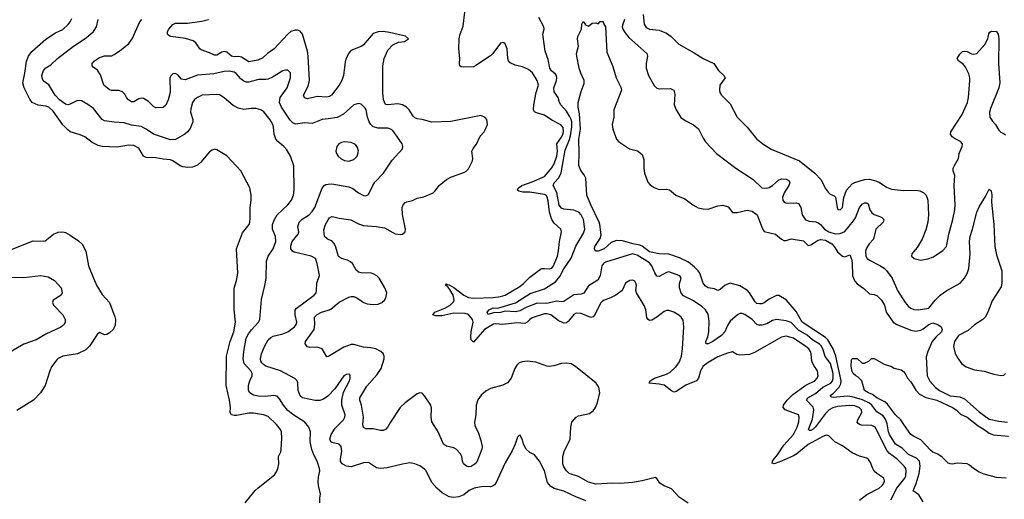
# Model space of a CAD drawing. Header units: inches. Extents: x 1771504 to 1971212, y 471788 to 643615.
# Tile 13 of 256: x 1807476 to 1815534, y 535078 to 539008. Entities that reach past the tile are written whole.
import ezdxf

# ---------------------------------------------------------------- set-up
doc = ezdxf.new("R2010")
doc.units = ezdxf.units.IN
doc.header["$MEASUREMENT"] = 0
doc.layers.add('B8503', color=7, linetype='Continuous')
doc.layers.add('B8513', color=7, linetype='Continuous')

msp = doc.modelspace()

# ---------------------------------------------------------------- linework, layer by layer
at = {"layer": 'B8503', "color": 5}
for points, elevation in [([(1809321.2, 535050), (1809402.7, 535150), (1809426.7, 535173.3), (1809560.8, 535279.2), (1809577.7, 535302.3), (1809589.7, 535330.3), (1809596.9, 535370), (1809593, 535430), (1809612.8, 535467.2), (1809615.1, 535485), (1809622, 535578), (1809618.2, 535630), (1809609.7, 535650), (1809577.6, 535690), (1809510, 535755.3), (1809470.6, 535770.6), (1809390, 535784.1), (1809350, 535782.8), (1809250, 535765.9), (1809230, 535764.5), (1809209, 535770), (1809198.2, 535790), (1809199.8, 535830), (1809193.8, 535890), (1809165.3, 536010), (1809167, 536250), (1809197.9, 536370), (1809227, 536450), (1809242.9, 536530), (1809232, 536630), (1809231.7, 536808.3), (1809249.7, 536870.4), (1809260.5, 536930), (1809251.5, 537130), (1809299.7, 537260.3), (1809353, 537330), (1809359.7, 537350), (1809362.5, 537382.5), (1809361.6, 537470), (1809369.4, 537530), (1809369.4, 537569.4), (1809359.3, 537630), (1809285.2, 537770), (1809171.1, 537891.1), (1809090, 537940.7), (1809070, 537945.6), (1809050, 537939.6), (1809030, 537923.6), (1808959.5, 537840.5), (1808930, 537815.6), (1808890, 537799.3), (1808850, 537796.5), (1808810, 537802.9), (1808790, 537810.7), (1808730, 537852.2), (1808710, 537858.6), (1808650, 537863.7), (1808590, 537876.5), (1808510, 537878.9), (1808489.8, 537890), (1808450, 537955), (1808410, 537976.5), (1808370, 537980.7), (1808270, 537964.4), (1808150, 537968), (1808116.6, 537976.6), (1808070, 538002.2), (1808008.6, 538048.6), (1807970, 538065.3), (1807890, 538089.8), (1807870, 538104.5), (1807830, 538145.3), (1807750, 538258.2), (1807714, 538290), (1807690, 538299.5), (1807626.7, 538306.7), (1807578.9, 538330), (1807557.8, 538357.8), (1807511.6, 538450), (1807502, 538490), (1807518.8, 538570), (1807531.1, 538668.9), (1807548.2, 538710), (1807573.8, 538746.2), (1807690, 538848.4), (1807770, 538898.9), (1807830, 538926.5), (1807872.3, 538967.7), (1807889.2, 538990.8), (1807901.3, 539018.7)], 580), ([(1809933, 535050), (1809931.9, 535088.1), (1809938.7, 535121.3), (1809921.1, 535190), (1809918.3, 535221.7), (1809920.1, 535259.9), (1809931.5, 535310), (1809929.7, 535330), (1809909.8, 535389.8), (1809881.8, 535441.8), (1809865.6, 535485.6), (1809854, 535550), (1809856.9, 535630), (1809841.1, 535670), (1809810, 535711), (1809710, 535773.3), (1809670, 535806.8), (1809634.8, 535850), (1809602.5, 535902.5), (1809582.2, 535922.2), (1809550, 535929), (1809490, 535920.5), (1809430, 535922.5), (1809390, 535931.6), (1809359.7, 535950), (1809348.4, 535970), (1809348.4, 536010), (1809359.2, 536050), (1809379.3, 536090), (1809378.4, 536110), (1809366.2, 536130), (1809312.8, 536190), (1809304.1, 536230), (1809309.9, 536290), (1809330, 536398.4), (1809347.3, 536432.7), (1809372.1, 536467.9), (1809431, 536530), (1809441.5, 536550), (1809455.1, 536715), (1809483.2, 536830), (1809492.1, 536887.9), (1809495.3, 537030), (1809509, 537071), (1809550, 537130.4), (1809571.4, 537190), (1809568.7, 537230), (1809544.4, 537290), (1809545.7, 537330), (1809561.1, 537370), (1809583.5, 537410), (1809670, 537490.3), (1809699.8, 537530), (1809717.2, 537570), (1809723.5, 537610), (1809718.9, 537810), (1809691.1, 537890), (1809662.2, 537942.2), (1809637.4, 537970), (1809588.3, 538008.3), (1809571.9, 538030), (1809558, 538070), (1809553.8, 538130), (1809548.1, 538150), (1809526.6, 538186.6), (1809473.5, 538253.5), (1809450, 538268.7), (1809410, 538280.4), (1809370, 538281.1), (1809310, 538273), (1809262.5, 538282.5), (1809223.3, 538303.3), (1809147.9, 538367.9), (1809111.6, 538391.6), (1809090, 538395), (1808970.2, 538389.8), (1808930, 538370.9), (1808907.3, 538352.7), (1808891.1, 538328.9), (1808876.2, 538276.2), (1808874.3, 538250), (1808893.1, 538190), (1808894, 538170), (1808870, 538116.2), (1808850, 538087.6), (1808828, 538070), (1808750, 538025.3), (1808710, 538022), (1808570, 538068.6), (1808511.8, 538111.8), (1808470, 538131.3), (1808390, 538143.4), (1808330, 538162.9), (1808250, 538166.8), (1808170, 538178.5), (1808150, 538189.7), (1808079, 538279), (1808033.7, 538313.7), (1807982.4, 538342.4), (1807950, 538345.1), (1807890, 538315.4), (1807870, 538311.1), (1807850, 538316.1), (1807800.3, 538350), (1807765, 538390), (1807713.8, 538473.8), (1807667, 538507), (1807658.5, 538530), (1807657.6, 538550), (1807670, 538590.5), (1807690, 538612.4), (1807730, 538636.4), (1807786, 538690), (1807917.4, 538790), (1808020.7, 538859.3), (1808081.1, 538910), (1808103.1, 538950), (1808119.3, 539010)], 560), ([(1810000, 538195.9), (1809951.1, 538188.9), (1809870, 538157.4), (1809810, 538162), (1809732.8, 538152.8), (1809710, 538161.5), (1809690, 538184), (1809617.6, 538290), (1809602.4, 538330), (1809607.9, 538370), (1809664.1, 538450), (1809692.3, 538530), (1809690.9, 538570.9), (1809670, 538593.6), (1809650, 538594.7), (1809630, 538588.2), (1809543.8, 538536.2), (1809510, 538521.6), (1809490, 538517.1), (1809430, 538517.7), (1809350, 538495.4), (1809330, 538496.3), (1809310, 538503.9), (1809284.3, 538524.3), (1809247.6, 538567.6), (1809230, 538578.2), (1809190, 538586.8), (1809150, 538583.2), (1809063.9, 538563.9), (1808930, 538553.3), (1808830, 538514.5), (1808801.1, 538521.1), (1808770, 538554.5), (1808750, 538567.3), (1808730, 538564.5), (1808713, 538547), (1808704.2, 538530), (1808706.7, 538410), (1808690.1, 538349.9), (1808672.8, 538307.2), (1808650, 538287.8), (1808590, 538286), (1808570, 538296.9), (1808530, 538336.3), (1808490, 538362.4), (1808470, 538364.7), (1808450, 538358), (1808410, 538333.6), (1808390, 538335.1), (1808365.6, 538350), (1808349.7, 538370), (1808337.1, 538397.1), (1808316.3, 538416.3), (1808286.3, 538426.3), (1808230, 538428), (1808210, 538434), (1808163, 538470), (1808136.9, 538556.9), (1808113, 538593), (1808077.6, 538617.6), (1808069.4, 538630), (1808069.6, 538649.6), (1808087.6, 538670), (1808130, 538697.8), (1808170, 538710.2), (1808230, 538711.8), (1808250, 538722.6), (1808310, 538762.4), (1808370, 538811.8), (1808395.1, 538850), (1808460.3, 538990), (1808476.4, 539010)], 540), ([(1810000, 538375.9), (1809990, 538373.5), (1809910, 538378.2), (1809830, 538359.7), (1809806.1, 538366.1), (1809798.3, 538390), (1809836.4, 538463.6), (1809848.2, 538510), (1809837.6, 538710), (1809831.4, 538750), (1809791.3, 538890), (1809770, 538914.8), (1809750, 538922.5), (1809730, 538922.5), (1809695.3, 538910), (1809670.1, 538889.9), (1809558.3, 538770), (1809503.7, 538730), (1809465.4, 538694.6), (1809424.4, 538675.5), (1809350, 538662), (1809290, 538701.2), (1809270, 538706), (1809230, 538704.2), (1809210, 538709.8), (1809170, 538741), (1809150, 538747.1), (1809130, 538741.1), (1809090, 538716.3), (1809070, 538716.9), (1809030, 538736.9), (1808961.6, 538761.6), (1808949.7, 538770), (1808917.5, 538817.5), (1808895.6, 538835.6), (1808833.7, 538853.7), (1808714, 538870), (1808696.9, 538876.9), (1808685.1, 538890), (1808684.2, 538910), (1808695.6, 538930), (1808730, 538968.4), (1808750, 538980.3), (1808850, 538978), (1808965.6, 538994.4), (1809020.9, 539010)], 520), ([(1810000, 535925), (1809997.6, 535922.4), (1809961.1, 535898.9), (1809932.4, 535887.6), (1809892.8, 535887.2), (1809790, 535909.8), (1809770, 535927.1), (1809754.9, 535970), (1809753, 536033), (1809747.1, 536050), (1809726.7, 536066.7), (1809610, 536129.8), (1809490, 536169.8), (1809470, 536181.4), (1809456.3, 536196.3), (1809449, 536210), (1809447.4, 536230), (1809455, 536270), (1809483.3, 536336.7), (1809510, 536384), (1809530, 536403.5), (1809550, 536414.3), (1809630, 536433.8), (1809670, 536449.4), (1809724.2, 536490), (1809739.8, 536510), (1809742.9, 536530), (1809731.3, 536590), (1809731.6, 536628.4), (1809738, 536642), (1809884.5, 536750), (1809900.9, 536770), (1809906, 536790), (1809906.6, 536850), (1809929.5, 536910.5), (1809909.7, 537010), (1809895.8, 537050), (1809861.2, 537070), (1809721.8, 537101.8), (1809707.2, 537110), (1809694.2, 537130), (1809694.3, 537154.3), (1809706, 537190), (1809755.5, 537250), (1809759.3, 537270), (1809751.8, 537310), (1809763.5, 537350), (1809786.6, 537373.4), (1809846, 537410), (1809870, 537436), (1809892.2, 537470), (1809951.9, 537628.1), (1809967.3, 537650), (1809982.5, 537657.5), (1810000, 537659)], 540), ([(1810000, 537207.5), (1809991.1, 537211.1), (1809969.4, 537230), (1809966, 537286), (1809977.4, 537330), (1810000, 537366.7)], 520), ([(1807413.2, 537126.8), (1807585.4, 537194.6), (1807667.6, 537192.4), (1807683.3, 537196.7), (1807753.2, 537250), (1807790, 537268), (1807829.6, 537270.4), (1807850, 537263.1), (1807890, 537242), (1807956.5, 537196.5), (1807987.7, 537167.8), (1808016.4, 537110), (1808039.6, 536990), (1808078.6, 536890), (1808107.7, 536827.7), (1808150, 536754.9), (1808210.4, 536690), (1808254, 536574), (1808259.5, 536550), (1808258, 536502), (1808242, 536470), (1808210, 536440.7), (1808190, 536429.6), (1808170, 536426.6), (1808130, 536445.2), (1808110, 536429.3), (1808047.6, 536332.4), (1808016.5, 536303.5), (1807950, 536271.1), (1807830, 536251.8), (1807790, 536232), (1807778.3, 536221.7), (1807736.7, 536163.3), (1807722, 536130), (1807684.9, 536010), (1807644.9, 535950), (1807588.2, 535890), (1807453.5, 535806.5)], 580), ([(1807243.2, 536896.8), (1807510, 536896.5), (1807650, 536912.4), (1807710, 536900.9), (1807761.6, 536870), (1807816.3, 536810), (1807824, 536770), (1807814.8, 536750), (1807750.6, 536710), (1807745.5, 536690), (1807752.4, 536670), (1807828.5, 536588.5), (1807847.6, 536550), (1807848.9, 536530), (1807840.3, 536510), (1807812, 536487.9), (1807688.7, 536431.3), (1807610, 536385), (1807510.9, 536349.1), (1807372.4, 536270)], 560), ([(1810000, 536248.8), (1809990, 536245.1), (1809950, 536311.2), (1809910, 536324.7), (1809850, 536323), (1809830, 536327), (1809812.3, 536352.3), (1809815.6, 536370), (1809885.5, 536470), (1809891.8, 536510), (1809889.8, 536570), (1809910, 536591.9), (1809946, 536610), (1810000, 536629)], 520)]:
    msp.add_lwpolyline(points, dxfattribs=dict(at, elevation=elevation))
at = {"layer": 'B8513', "color": 5}
for points, elevation in [([(1814350, 535071.1), (1814410, 535118.6), (1814511.3, 535170), (1814535.4, 535190), (1814549.7, 535210), (1814553.7, 535230), (1814547.6, 535250), (1814490, 535289.7), (1814470, 535309.7), (1814457.8, 535330), (1814440, 535380), (1814424, 535404), (1814410, 535414), (1814350, 535430.7), (1814290, 535457.7), (1814210, 535517.2), (1814146.3, 535550), (1814097.4, 535597.4), (1814082.4, 535602.4), (1814070, 535601.7), (1814050, 535591.9), (1813930, 535526.3), (1813836.8, 535450), (1813810, 535434.5), (1813710, 535389.9), (1813650, 535369), (1813634, 535374), (1813636.9, 535390), (1813649.8, 535410), (1813678.7, 535441.3), (1813730, 535521.4), (1813810.4, 535610), (1813840.2, 535670), (1813853.7, 535713.7), (1813856.8, 535750), (1813849.8, 535769.8), (1813739.6, 535810), (1813724.2, 535830), (1813727.9, 535850), (1813756.5, 535890), (1813803.6, 535936.4), (1813910, 536014.5), (1813983.5, 536050), (1814003.5, 536070), (1814011.2, 536090), (1814005.6, 536130), (1813975.3, 536175.3), (1813959.3, 536210), (1813954.6, 536270), (1813947.7, 536290), (1813933.6, 536310), (1813910.8, 536330), (1813810, 536397.3), (1813750, 536413.8), (1813710, 536406.3), (1813490, 536282), (1813450, 536265.4), (1813370, 536259.7), (1813345.1, 536265.1), (1813310, 536285.1), (1813270, 536275.6), (1813190, 536245), (1813110, 536199.8), (1813070.7, 536169.3), (1813047, 536130), (1813031.6, 536070), (1813015.8, 536050), (1812927.9, 536012.1), (1812850, 535961.2), (1812830, 535956.1), (1812810, 535965.6), (1812750, 536012.2), (1812710, 536021.6), (1812628.7, 536030), (1812635.1, 536050), (1812672, 536070), (1812770, 536103.7), (1812799.1, 536120.9), (1812850, 536165), (1812875.5, 536204.5), (1812893.1, 536250), (1812899.9, 536310), (1812911.4, 536491.4), (1812905.3, 536545.3), (1812889.9, 536569.9), (1812870, 536586.4), (1812830, 536610.8), (1812790, 536625.7), (1812770, 536625.4), (1812750, 536615.8), (1812690.4, 536570), (1812650, 536547.1), (1812630, 536544.2), (1812619.3, 536550), (1812608.5, 536568.5), (1812601, 536630), (1812587.3, 536667.3), (1812523.1, 536770), (1812518.3, 536790), (1812523.6, 536830), (1812519.6, 536850), (1812510, 536866), (1812493.1, 536873.1), (1812470, 536869.6), (1812434, 536850), (1812407, 536790), (1812354.4, 536750), (1812312.5, 536727.5), (1812253, 536707), (1812241.7, 536698.3), (1812230, 536686), (1812186.4, 536593.6), (1812170, 536572.8), (1812150, 536568.7), (1812070, 536599.8), (1812030, 536604), (1812010, 536591.3), (1811964.7, 536535.3), (1811950, 536524.5), (1811930, 536520.3), (1811884, 536544), (1811823.6, 536590), (1811790, 536598.6), (1811770, 536597.3), (1811670, 536563.8), (1811650, 536550.9), (1811630, 536529.8), (1811610, 536519.8), (1811543.9, 536523.9), (1811430, 536511.1), (1811370, 536516.7), (1811353.7, 536513.7), (1811281.2, 536470), (1811190, 536364.7), (1811170, 536383.7), (1811167.2, 536410), (1811169.9, 536450), (1811187.9, 536530), (1811181.6, 536550), (1811150, 536591), (1811120.7, 536600.7), (1811030, 536603), (1810930, 536581.5), (1810881.7, 536581.7), (1810857, 536590), (1810873.3, 536610), (1810955.7, 536644.3), (1810998.9, 536670), (1811025.2, 536694.8), (1811030.5, 536710), (1811022.3, 536750), (1810997.6, 536797.6), (1810980.1, 536820.1), (1810964.8, 536830), (1810963.5, 536836.5), (1810970, 536844), (1810976.7, 536836.7), (1810990, 536834.4), (1811030, 536814.3), (1811109.7, 536749.7), (1811150, 536731.1), (1811190, 536726.7), (1811350, 536730.5), (1811410, 536739.2), (1811450, 536751.6), (1811570, 536821.5), (1811596.8, 536843.2), (1811650, 536899.2), (1811737, 536963), (1811750, 536969.2), (1811769.8, 536970.2), (1811810, 536966.3), (1811830, 536973), (1811844.8, 536990), (1811878.1, 537070), (1811886.6, 537113.4), (1811892.6, 537190), (1811909.8, 537270), (1811905.1, 537290), (1811850, 537340.3), (1811829.9, 537369.9), (1811810.9, 537430.9), (1811802.2, 537522.2), (1811794.1, 537554.1), (1811786.6, 537566.6), (1811770, 537576.4), (1811650, 537593.3), (1811593.4, 537593.4), (1811561.4, 537601.4), (1811551.1, 537610), (1811557.8, 537630), (1811586.6, 537650), (1811670, 537678.5), (1811770, 537723.5), (1811830, 537793.8), (1811850, 537826.5), (1811871.8, 537890), (1811878.1, 537930), (1811873.2, 537990), (1811910, 538044), (1811921.1, 538070), (1811925.7, 538090), (1811923.1, 538123.1), (1811905.8, 538145.8), (1811830, 538185.3), (1811770, 538224.4), (1811704.7, 538244.7), (1811690, 538253.6), (1811681.8, 538270), (1811682.8, 538310), (1811702.1, 538410), (1811722.5, 538470), (1811710.6, 538510), (1811672.5, 538572.5), (1811639.9, 538599.9), (1811590, 538622), (1811530, 538636), (1811490, 538653.6), (1811476.3, 538670), (1811471.1, 538690), (1811464.7, 538770), (1811450, 538809.2), (1811437.7, 538817.7), (1811430, 538822), (1811410, 538814), (1811348.7, 538730), (1811330, 538711.3), (1811210, 538631.3), (1811190, 538622.4), (1811110, 538619.6), (1811090, 538622.7), (1811079, 538630), (1811075.1, 538650), (1811078.4, 538690), (1811069.7, 538770), (1811073.5, 538850), (1811081.5, 538890), (1811104.6, 538955.4), (1811118.4, 539070)], 480), ([(1814605.5, 535074.5), (1814655, 535170), (1814719.9, 535250), (1814728.6, 535270), (1814732, 535312), (1814727.5, 535330), (1814714.8, 535350), (1814655, 535410), (1814594, 535454), (1814575.6, 535475.6), (1814477.2, 535670), (1814450, 535683.7), (1814366.8, 535686.8), (1814349.2, 535690), (1814338, 535698), (1814331.5, 535710), (1814336.8, 535730), (1814368.9, 535790), (1814366.2, 535810), (1814350, 535828.7), (1814310, 535843.8), (1814270, 535845.7), (1814170, 535839.4), (1814130, 535826.9), (1814100.1, 535810), (1814070, 535781.5), (1813990, 535672.8), (1813970, 535652.2), (1813950, 535640.6), (1813941.3, 535641.3), (1813931.2, 535650), (1813965.4, 535734.6), (1813974.6, 535810), (1813970, 535833.2), (1813915.7, 535890), (1813925.8, 535910), (1813990, 535943.6), (1814050, 535997.5), (1814115.4, 536030), (1814129, 536050), (1814133.5, 536066.5), (1814134.6, 536110), (1814111.4, 536191.4), (1814067.4, 536247.4), (1814048.6, 536310), (1814034.8, 536334.8), (1814021.2, 536350), (1813965.4, 536385.4), (1813922.1, 536422.1), (1813850, 536463.9), (1813790, 536526.9), (1813750, 536540.2), (1813670, 536549.9), (1813638.3, 536541.7), (1813590, 536514.8), (1813550, 536506), (1813525.6, 536505.6), (1813510, 536509.6), (1813469.8, 536550), (1813410, 536593.3), (1813390, 536600.3), (1813370, 536599.1), (1813350, 536588.4), (1813290, 536536.4), (1813270, 536503), (1813247.4, 536450), (1813220.4, 536419.6), (1813150, 536370.6), (1813110, 536352.8), (1813093.2, 536353.2), (1813092.8, 536370), (1813109.1, 536410), (1813116.7, 536450), (1813118.5, 536538.5), (1813110, 536594.5), (1813089.8, 536630), (1813059, 536659), (1812990, 536704.1), (1812910, 536744.5), (1812890, 536765.7), (1812875, 536810), (1812876.8, 536843.2), (1812889.6, 536890), (1812882.6, 536902.6), (1812871.6, 536911.6), (1812790, 536941.1), (1812770, 536935.4), (1812710, 536903.1), (1812690, 536907.1), (1812673.1, 536933.1), (1812649.3, 536990), (1812630, 537015.9), (1812530, 537078.7), (1812490, 537088), (1812270, 537022), (1812254.7, 537010), (1812241.4, 536990), (1812227.2, 536910), (1812206.7, 536873.3), (1812131.7, 536828.3), (1812093.7, 536766.3), (1812070, 536758.5), (1812010, 536752.9), (1811930, 536699.1), (1811910, 536696.2), (1811870, 536700.9), (1811790, 536683.3), (1811710, 536683.9), (1811626.8, 536653.2), (1811570, 536621.7), (1811533.1, 536613.1), (1811450, 536619), (1811410.1, 536609.9), (1811353, 536607), (1811310, 536593.2), (1811302.4, 536610), (1811317.3, 536630), (1811350, 536647.1), (1811390, 536645.4), (1811533.2, 536686.8), (1811655, 536765), (1811770, 536801.3), (1811860.1, 536859.9), (1811895.4, 536904.6), (1811930, 536965.2), (1811990, 537053.5), (1812028.8, 537151.2), (1812090, 537259), (1812101, 537290), (1812090.4, 537370), (1812070, 537408.9), (1812051, 537431), (1812010, 537447.5), (1811930, 537456), (1811910, 537464), (1811890, 537487.4), (1811872.5, 537592.5), (1811842.6, 537650), (1811849.8, 537670), (1811887.6, 537712.4), (1811906.9, 537753.1), (1811940.1, 537939.9), (1811975, 538025), (1811983.5, 538056.5), (1811994.4, 538130), (1811994.4, 538170), (1811990.2, 538190.2), (1811976.8, 538216.8), (1811950, 538257.8), (1811906, 538310), (1811893.6, 538330), (1811882, 538370), (1811850, 538417.2), (1811848.2, 538450), (1811869.8, 538510), (1811872.6, 538532.6), (1811869.8, 538550), (1811862.2, 538562.2), (1811829.4, 538589.4), (1811814, 538610), (1811801, 538681), (1811777.7, 538750), (1811758.4, 538890), (1811768, 538930), (1811766.9, 538950), (1811725.9, 539025.9)], 460), ([(1814870, 535057.6), (1814833.7, 535113.7), (1814788.5, 535148.5), (1814813.6, 535206.4), (1814838.5, 535290), (1814846.7, 535350), (1814839.5, 535390), (1814815.3, 535415.3), (1814750, 535444.1), (1814698.4, 535498.4), (1814644.5, 535530), (1814595.5, 535610), (1814587.3, 535630), (1814576.5, 535696.5), (1814563.5, 535730), (1814542, 535762), (1814490, 535795.5), (1814450.8, 535850), (1814430, 535866.8), (1814374, 535894), (1814290, 535917.3), (1814250, 535923.5), (1814133.4, 535913.4), (1814116.2, 535916.2), (1814112.1, 535930), (1814134, 535946), (1814183, 535997), (1814195.8, 536024.2), (1814198.9, 536050), (1814155.9, 536250), (1814132.8, 536310), (1814090, 536383.8), (1814070, 536404.9), (1813880.7, 536530), (1813830, 536617.7), (1813750, 536711.3), (1813690, 536748.2), (1813670, 536748), (1813610, 536718.2), (1813570, 536688.7), (1813550, 536680.5), (1813530, 536678.5), (1813510, 536682.3), (1813494.7, 536694.7), (1813450, 536769.8), (1813432.1, 536790), (1813370, 536827.1), (1813290, 536848.2), (1813248.5, 536831.5), (1813210, 536796.2), (1813190, 536789.6), (1813161.2, 536801.2), (1813110, 536809.7), (1813090, 536823.6), (1813069.7, 536850), (1813041.5, 536930), (1813029.1, 536950), (1813000.1, 536980.1), (1812950, 537020.2), (1812876.4, 537056.4), (1812790, 537086.7), (1812710.2, 537089.8), (1812630, 537106.1), (1812570.7, 537150.7), (1812550, 537159.4), (1812493.6, 537170), (1812410, 537195), (1812361.3, 537198.7), (1812318, 537182), (1812259.3, 537130), (1812210, 537109.8), (1812188, 537110), (1812179, 537130), (1812183.7, 537150), (1812226, 537214), (1812234.8, 537245.3), (1812223.8, 537330), (1812219.3, 537350), (1812151, 537490), (1812118, 537570), (1812108.3, 537710), (1812096.8, 537736.8), (1812069.2, 537770.8), (1812052.3, 537812.3), (1812055.5, 537910), (1812052.2, 538030), (1812066.2, 538110), (1812056.9, 538236.9), (1812047.4, 538290), (1812047.3, 538330), (1812070, 538419.1), (1812095.4, 538484.6), (1812096.8, 538510), (1812068.4, 538570), (1812055.8, 538610), (1812035.1, 538710), (1812034, 538730), (1812048.3, 538790), (1812041.3, 538850), (1812043.5, 538870), (1812074, 538930), (1812078, 538970), (1812088.4, 538991.6), (1812105.4, 538965.4), (1812130, 538954), (1812160.4, 538979.6), (1812190, 538982), (1812210, 538974), (1812227.3, 538992.7), (1812250, 538994), (1812255.3, 538975.3), (1812270.3, 538950.3), (1812280.9, 538740.9), (1812330, 538622.8), (1812357.1, 538530), (1812396.1, 538456.1), (1812400.4, 538430), (1812338.4, 538270), (1812339.3, 538210), (1812325.5, 538150), (1812330, 538112), (1812359.1, 538030), (1812377.3, 538010), (1812467.7, 537950), (1812533.6, 537933.6), (1812570, 537902), (1812583.2, 537863.2), (1812583.9, 537790), (1812590, 537751), (1812616.9, 537676.9), (1812634.7, 537654.7), (1812670, 537631.8), (1812710, 537616.5), (1812770, 537618.4), (1812793.8, 537613.8), (1812847.3, 537570), (1812919.3, 537539.3), (1812984, 537490), (1813030, 537467.4), (1813070, 537458.7), (1813110, 537456.3), (1813190, 537483.8), (1813230, 537488.4), (1813274.8, 537474.8), (1813310, 537426.7), (1813348, 537428), (1813430, 537446.4), (1813470, 537439), (1813511.6, 537410), (1813555.3, 537295.3), (1813570, 537273.4), (1813663, 537250), (1813710, 537208.7), (1813730, 537198), (1813750, 537199.5), (1813790, 537212.8), (1813890, 537196.5), (1813930, 537156.9), (1813950, 537163.7), (1814010, 537201.6), (1814030, 537206.4), (1814070, 537201.6), (1814123, 537170), (1814142, 537150), (1814170, 537105.2), (1814210, 537071.3), (1814230, 537065.5), (1814270, 537080.5), (1814284.9, 537044.9), (1814290, 537016), (1814291.7, 536910), (1814310, 536866), (1814330, 536844.2), (1814385.3, 536805.3), (1814430, 536761), (1814470, 536756), (1814490, 536747.3), (1814530, 536710.5), (1814554, 536670), (1814567.3, 536610), (1814625.5, 536530), (1814655.5, 536510), (1814770, 536463.2), (1814810, 536455.3), (1814850, 536464.6), (1814870, 536474.4), (1814917.6, 536510), (1814950, 536522.9), (1814990, 536510.5), (1815016.4, 536490), (1815025.5, 536470), (1815019.3, 536450), (1814977.2, 536410), (1814944.8, 536370), (1814908.6, 536290), (1814894.6, 536245.4), (1814904, 536090), (1814926.1, 536046.2), (1814970, 535995), (1815004.3, 535970), (1815090, 535926.6), (1815170, 535917.2), (1815210, 535901.2), (1815330, 535795.9), (1815410, 535735.2), (1815490, 535717.5), (1815559.3, 535710)], 440), ([(1812426.6, 539010), (1812410, 538964), (1812408.1, 538950), (1812412.9, 538930), (1812430, 538899.5), (1812461.3, 538861.3), (1812608.2, 538730), (1812614, 538710), (1812603.1, 538650), (1812602.6, 538610), (1812622, 538550), (1812670, 538467.3), (1812690, 538447.3), (1812710, 538440.5), (1812803.5, 538443.5), (1812830.4, 538430.4), (1812837.4, 538397.4), (1812833.4, 538310), (1812849, 538269), (1812886.7, 538206.7), (1812922.3, 538182.3), (1812990, 538147), (1813032.2, 538112.2), (1813070, 538036.3), (1813090, 538007.7), (1813179.3, 537910), (1813336, 537790), (1813477.8, 537697.8), (1813550, 537630.6), (1813586.9, 537626.9), (1813610, 537633.7), (1813636.9, 537650), (1813687.6, 537692.4), (1813710, 537703.1), (1813750, 537700.3), (1813772.2, 537690), (1813778, 537670), (1813770.2, 537649.8), (1813733.4, 537590), (1813720.3, 537550), (1813722.4, 537530), (1813732.3, 537512.3), (1813750, 537504.4), (1813830, 537506.7), (1813850, 537500.5), (1813868.7, 537470), (1813879.6, 537410), (1813908, 537368), (1813937.8, 537357.8), (1813990.9, 537350.9), (1814010, 537343.9), (1814030, 537328.9), (1814063.2, 537290), (1814099, 537270), (1814150, 537253.8), (1814190, 537255), (1814228.1, 537271.9), (1814300, 537360), (1814315.6, 537384.4), (1814350, 537468.7), (1814370, 537496.9), (1814390, 537507.2), (1814408.3, 537508.3), (1814419.6, 537499.6), (1814432.9, 537450), (1814450, 537424.6), (1814470.2, 537410.2), (1814528, 537390), (1814548.5, 537370), (1814543.1, 537350), (1814483.2, 537290), (1814463.2, 537210), (1814428.8, 537171.2), (1814405.4, 537134.6), (1814398.5, 537110), (1814401.3, 537070), (1814412, 537052), (1814430, 537036.6), (1814514.9, 536994.9), (1814551.4, 536971.4), (1814571.6, 536951.6), (1814617, 536890), (1814660.4, 536790), (1814723.5, 536690), (1814750, 536658.5), (1814770, 536643.6), (1814794.5, 536634.5), (1814830, 536631.1), (1814915.7, 536644.3), (1814969.5, 536710.5), (1815009.3, 536750.7), (1815065, 536790), (1815172.3, 536847.7), (1815208.9, 536890), (1815231, 536929), (1815243.9, 536970), (1815255.7, 537090), (1815250.7, 537189.3), (1815255, 537230), (1815274.8, 537290), (1815309.2, 537430), (1815330, 537474.6), (1815381.8, 537558.2), (1815410, 537618), (1815426.4, 537606.4), (1815433.4, 537573.4), (1815428.5, 537511.5), (1815447.4, 537330), (1815457.4, 537150), (1815470, 537081), (1815514.9, 536950), (1815514.4, 536850), (1815510, 536818), (1815435.6, 536704.4), (1815399.3, 536610), (1815377.3, 536570), (1815358.8, 536550), (1815290, 536507.6), (1815237.7, 536462.3), (1815160.8, 536419.2), (1815126.7, 536370), (1815117.7, 536330), (1815132.8, 536272.8), (1815153.1, 536233.1), (1815184.9, 536190), (1815222.3, 536162.3), (1815290, 536139.1), (1815370, 536127.7), (1815450, 536102.8), (1815508.9, 536091.1), (1815530, 536096), (1815544, 536110)], 460), ([(1812578.8, 539050), (1812586.1, 538970), (1812603.7, 538943.7), (1812630, 538930.1), (1812710, 538921.8), (1812770, 538897.8), (1812809, 538869), (1812870, 538808), (1812997.4, 538737.4), (1813070, 538689.3), (1813158.3, 538650), (1813194.3, 538590), (1813239.5, 538550), (1813248.5, 538530), (1813206.7, 538470), (1813203.1, 538430), (1813207, 538410), (1813220.3, 538390), (1813290, 538317.6), (1813348.7, 538208.7), (1813430, 538126), (1813510, 538028.9), (1813565.1, 537985.1), (1813626.8, 537946.8), (1813858.7, 537850), (1813982.6, 537750), (1814036.3, 537696.3), (1814068.4, 537628.4), (1814093.7, 537593.7), (1814110, 537577), (1814143.1, 537563.1), (1814153.5, 537553.5), (1814165.2, 537470), (1814172.7, 537452.7), (1814190, 537448.4), (1814209.6, 537470), (1814220.3, 537550), (1814244.1, 537610), (1814263.5, 537636.5), (1814290, 537661.8), (1814310, 537673.4), (1814390, 537699.3), (1814430, 537700.6), (1814470.8, 537690.8), (1814510, 537675.2), (1814570, 537636.5), (1814610, 537618.6), (1814709.3, 537609.3), (1814810, 537611.9), (1814844.4, 537604.5), (1814876.4, 537590), (1814893.7, 537570), (1814907.7, 537530), (1814914, 537410), (1814908.9, 537350), (1814893.3, 537286.7), (1814862.3, 537210), (1814819.9, 537140.1), (1814777.3, 537090), (1814774.8, 537070), (1814798, 537050), (1814850, 537038), (1814907.5, 537047.5), (1814954, 537066), (1815030, 537115.5), (1815061.6, 537150), (1815079.1, 537250), (1815112.1, 537370), (1815129.7, 537450), (1815133.5, 537490), (1815124.2, 537650), (1815129.5, 537730), (1815115.1, 537770), (1815117, 537790), (1815126, 537814), (1815159.3, 537870), (1815166, 537910), (1815189.4, 537970), (1815191.8, 537990), (1815177.2, 538010), (1815131, 538031), (1815108.5, 538048.4), (1815095.1, 538070), (1815096.3, 538090), (1815190, 538230.4), (1815233, 538330), (1815241, 538370), (1815251.6, 538510), (1815251.5, 538530), (1815243.1, 538563.1), (1815217.9, 538617.9), (1815199.9, 538639.9), (1815160.9, 538670), (1815149.3, 538690), (1815170, 538726), (1815192.9, 538747.1), (1815210, 538751), (1815230, 538746.8), (1815267.2, 538727.2), (1815283.9, 538723.9), (1815310, 538730.5), (1815375.8, 538804.2), (1815398.3, 538850), (1815407.9, 538892.1), (1815415.1, 538904.9), (1815430, 538914.8), (1815470, 538911), (1815484.9, 538890), (1815490.3, 538850.3), (1815487.4, 538650), (1815497, 538490), (1815488.7, 538450), (1815420.6, 538279.4), (1815414.2, 538250), (1815417.1, 538210), (1815436.8, 538176.8), (1815463.1, 538150), (1815490, 538101.3), (1815506.2, 538086.2), (1815533.5, 538073.5), (1815543.8, 538063.8)], 480), ([(1810000, 537366.7), (1810010, 537383), (1810030, 537394.9), (1810047.2, 537392.8), (1810090, 537380.3), (1810186.6, 537366.6), (1810250, 537333.7), (1810290, 537320.9), (1810394.3, 537314.3), (1810461.1, 537301.1), (1810550, 537253.8), (1810590, 537247.8), (1810610, 537250.3), (1810629.7, 537270), (1810632.2, 537290), (1810608, 537412), (1810606.6, 537470), (1810613, 537490), (1810630, 537508.5), (1810644.7, 537515.3), (1810690, 537526), (1810730, 537544.4), (1810782.5, 537557.5), (1810859, 537590), (1810875.8, 537604.2), (1810909.6, 537650), (1810970, 537697.6), (1811010, 537720.4), (1811110, 537756), (1811130, 537766), (1811150, 537786), (1811182.7, 537850), (1811185.2, 537870), (1811177.2, 537930), (1811187, 537953), (1811213.4, 537986.6), (1811245.4, 538054.6), (1811277.2, 538090), (1811289.2, 538110), (1811304, 538150), (1811299, 538190), (1811285.6, 538205.6), (1811250, 538222.7), (1811005.3, 538174.7), (1810850, 538168.7), (1810770, 538188.9), (1810730, 538194), (1810710, 538202.2), (1810696.6, 538216.6), (1810664.7, 538270), (1810642.6, 538290), (1810610, 538308.9), (1810570, 538319.3), (1810490, 538309.8), (1810470, 538313.6), (1810453.8, 538350), (1810449.2, 538409.2), (1810448.2, 538630), (1810459.3, 538690), (1810490, 538759.1), (1810530, 538800.5), (1810577, 538823), (1810626, 538830), (1810658, 538850), (1810632.1, 538872.1), (1810503.5, 538903.5), (1810450.7, 538910.7), (1810410, 538907.7), (1810370, 538893.7), (1810290, 538801.7), (1810270, 538787.4), (1810198.4, 538761.6), (1810182.4, 538750), (1810166.7, 538730), (1810146.7, 538690), (1810138.9, 538661.1), (1810124.9, 538550), (1810111.2, 538510), (1810090, 538471.5), (1810026.4, 538390), (1810010, 538378.3), (1810000, 538375.9)], 520), ([(1810000, 537659), (1810030, 537661.5), (1810170, 537636.9), (1810203.4, 537623.4), (1810250, 537588.4), (1810290, 537567.7), (1810310, 537564), (1810330, 537576), (1810364.7, 537650), (1810382.7, 537677.3), (1810452, 537750), (1810523.6, 537856.4), (1810609.2, 537950), (1810612.7, 537970), (1810606.6, 537990), (1810530, 538099.7), (1810511.6, 538111.6), (1810490, 538117.6), (1810410, 538117.5), (1810369.8, 538130), (1810349.4, 538149.4), (1810336.8, 538170), (1810322, 538210), (1810310.9, 538270), (1810303.3, 538283.3), (1810270, 538316.2), (1810250, 538320.5), (1810210, 538309.7), (1810127.1, 538232.9), (1810073.5, 538206.5), (1810000, 538195.9)], 540), ([(1810000, 536629), (1810023, 536637), (1810090, 536692.9), (1810170, 536735.3), (1810190, 536740.3), (1810210, 536739), (1810230, 536731.6), (1810291.8, 536691.8), (1810320.6, 536680.6), (1810370, 536674.7), (1810410, 536678.2), (1810438.4, 536690), (1810462, 536710), (1810473.7, 536730), (1810479.7, 536770), (1810464.7, 536810), (1810417.1, 536890), (1810398.3, 536910), (1810370, 536926.6), (1810354, 536930), (1810270, 536933.8), (1810250, 536939.3), (1810230, 536955.1), (1810198.4, 537010), (1810184.3, 537024.2), (1810157.9, 537037.9), (1810109.5, 537050), (1810086.1, 537066.2), (1810063.6, 537143.6), (1810050, 537172.8), (1810030, 537195.1), (1810000, 537207.5)], 520), ([(1812947.2, 535047.2), (1812874.5, 535094.5), (1812810, 535164), (1812750, 535189.2), (1812715.3, 535210), (1812690, 535248.7), (1812676.5, 535256.5), (1812571.7, 535228.3), (1812490, 535215.1), (1812390, 535208), (1812330.3, 535209.6), (1812190, 535203.1), (1812130, 535217.4), (1812050, 535263.8), (1811973.3, 535290), (1811950, 535311.1), (1811930, 535343), (1811920.9, 535370), (1811919.9, 535430), (1811931.9, 535470), (1811979.8, 535570), (1811986.3, 535670), (1811996.1, 535710), (1812029.8, 535750), (1812050, 535761.8), (1812138.7, 535781.3), (1812170, 535802), (1812188.4, 535830), (1812205.4, 535870), (1812222.9, 535950), (1812215.9, 535995.9), (1812193.2, 536030), (1812025.5, 536165.5), (1811988.5, 536188.5), (1811954.3, 536194.3), (1811910.9, 536190.9), (1811848.2, 536171.7), (1811810, 536165.5), (1811789.1, 536169.1), (1811701.4, 536201.4), (1811630, 536209.7), (1811590, 536205.7), (1811564.8, 536195.2), (1811544.2, 536175.8), (1811529.4, 536150.6), (1811497.3, 536070), (1811468.5, 536031.5), (1811430, 536012.8), (1811330, 535985), (1811290, 535962.8), (1811252.4, 535930), (1811226.6, 535893.4), (1811211, 535850), (1811207.8, 535770), (1811198.9, 535710), (1811201.9, 535681.9), (1811230, 535621.3), (1811250, 535560.7), (1811259.7, 535510), (1811258.2, 535490), (1811219.6, 535390), (1811204.9, 535370), (1811170, 535346.6), (1811150, 535344.2), (1811134, 535350), (1811107.6, 535370), (1811098.7, 535390), (1811094, 535430), (1811084, 535450), (1811047.9, 535487.9), (1811030, 535498.8), (1810970, 535513.3), (1810944.5, 535530), (1810900.3, 535630), (1810850, 535713.6), (1810842.3, 535750), (1810845.5, 535825.5), (1810840.4, 535850), (1810790, 535926.6), (1810770, 535947), (1810750, 535949.6), (1810730, 535941.3), (1810630, 535869.7), (1810590, 535829.7), (1810510.2, 535710), (1810490, 535672.6), (1810470, 535651), (1810450, 535642.4), (1810430, 535642.2), (1810370, 535656.2), (1810310, 535655.6), (1810290, 535665.2), (1810283, 535690), (1810289.1, 535750), (1810274, 535850), (1810259.1, 535890), (1810260.3, 535910), (1810316, 536004), (1810400.3, 536099.7), (1810434.3, 536150), (1810458.1, 536230), (1810459, 536250), (1810451.8, 536271.8), (1810432.8, 536290), (1810390, 536311.4), (1810350, 536319.2), (1810290, 536323.2), (1810210, 536346.5), (1810190, 536345.7), (1810130, 536325.5), (1810010, 536252.6), (1810000, 536248.8)], 520), ([(1815550, 535250.6), (1815470, 535256.4), (1815370, 535283.7), (1815330, 535300.7), (1815281.2, 535330), (1815250, 535359), (1815229.3, 535369.3), (1815150, 535374.7), (1815110, 535366), (1815090, 535367.6), (1815075.4, 535375.4), (1815024.6, 535424.6), (1814990, 535447.3), (1814950, 535463), (1814930, 535479.7), (1814850, 535566.3), (1814790, 535594), (1814770, 535609.7), (1814711.1, 535690), (1814688.7, 535728.7), (1814642.8, 535770), (1814577.6, 535857.6), (1814555.6, 535875.5), (1814491.6, 535910), (1814456.9, 535936.9), (1814422.7, 535950), (1814389.6, 535970), (1814369.3, 536049.3), (1814339.3, 536079.3), (1814318, 536090), (1814298, 536110), (1814290, 536126), (1814282, 536170), (1814283.1, 536216.9), (1814290, 536232), (1814330, 536232), (1814370, 536194), (1814390, 536194), (1814426, 536210), (1814448.4, 536231.6), (1814470, 536232), (1814550, 536184.7), (1814610, 536166), (1814633, 536153), (1814690, 536137.6), (1814710, 536126), (1814723.1, 536110), (1814743.1, 536070), (1814770, 536039.5), (1814811.3, 535971.3), (1814840.7, 535940.7), (1814892, 535912), (1814982.4, 535890), (1815110, 535829.2), (1815139.6, 535810), (1815176.8, 535776.8), (1815230, 535752), (1815319.4, 535679.4), (1815370, 535650.8), (1815410, 535621), (1815446.1, 535606.1), (1815570, 535594.6)], 420), ([(1812110, 535066.9), (1812021.7, 535101.7), (1811930, 535144.7), (1811850, 535166.9), (1811822, 535182), (1811796.4, 535216.4), (1811770.9, 535310.9), (1811730, 535389.2), (1811690, 535442), (1811650, 535462), (1811622, 535490), (1811598, 535530), (1811590, 535566), (1811570, 535606), (1811550, 535586), (1811531.3, 535530), (1811505.2, 535474.8), (1811450, 535377.2), (1811372.2, 535210), (1811362.3, 535197.7), (1811350, 535187.3), (1811330, 535179.6), (1811270, 535183.5), (1811194.8, 535170), (1811153.4, 535150), (1811110, 535114.5), (1811070, 535097), (1811030, 535092), (1810990, 535098), (1810933.2, 535130), (1810889, 535170), (1810850, 535215.3), (1810801.2, 535310), (1810790, 535324), (1810750, 535353.2), (1810710, 535369.2), (1810670, 535376), (1810610, 535366.6), (1810483.4, 535336.6), (1810430, 535329.4), (1810397, 535337), (1810330, 535379.5), (1810290, 535377.6), (1810190, 535344), (1810150, 535348.9), (1810114.8, 535370), (1810102.6, 535390), (1810100.6, 535410), (1810112.7, 535470), (1810108, 535510), (1810090, 535529.8), (1810030, 535543.2), (1810021.4, 535550), (1810013.8, 535570), (1810025.6, 535610), (1810057.9, 535662.1), (1810126, 535730), (1810138.2, 535750), (1810139.8, 535770), (1810113, 535850), (1810112.2, 535890), (1810124.9, 535955.1), (1810174, 536050), (1810179.7, 536070), (1810180.9, 536090), (1810176.9, 536096.9), (1810170, 536102.7), (1810150, 536100.7), (1810130, 536089.3), (1810055.9, 535984.1), (1810000, 535925)], 540)]:
    msp.add_lwpolyline(points, dxfattribs=dict(at, elevation=elevation))
at = {"layer": 'B8513', "color": 5, "elevation": 560}
msp.add_lwpolyline([(1810132.8, 538007.2), (1810110, 538001.1), (1810088.2, 537990), (1810070.3, 537969.7), (1810062.6, 537930), (1810068.7, 537910), (1810082, 537890), (1810107.8, 537867.8), (1810134.6, 537854.6), (1810170, 537849.2), (1810210, 537862.4), (1810238.5, 537890), (1810249.7, 537930), (1810241.1, 537961.1), (1810224.5, 537984.5), (1810190, 538001.7)], close=True, dxfattribs=at)

doc.saveas('drawing.dxf')
